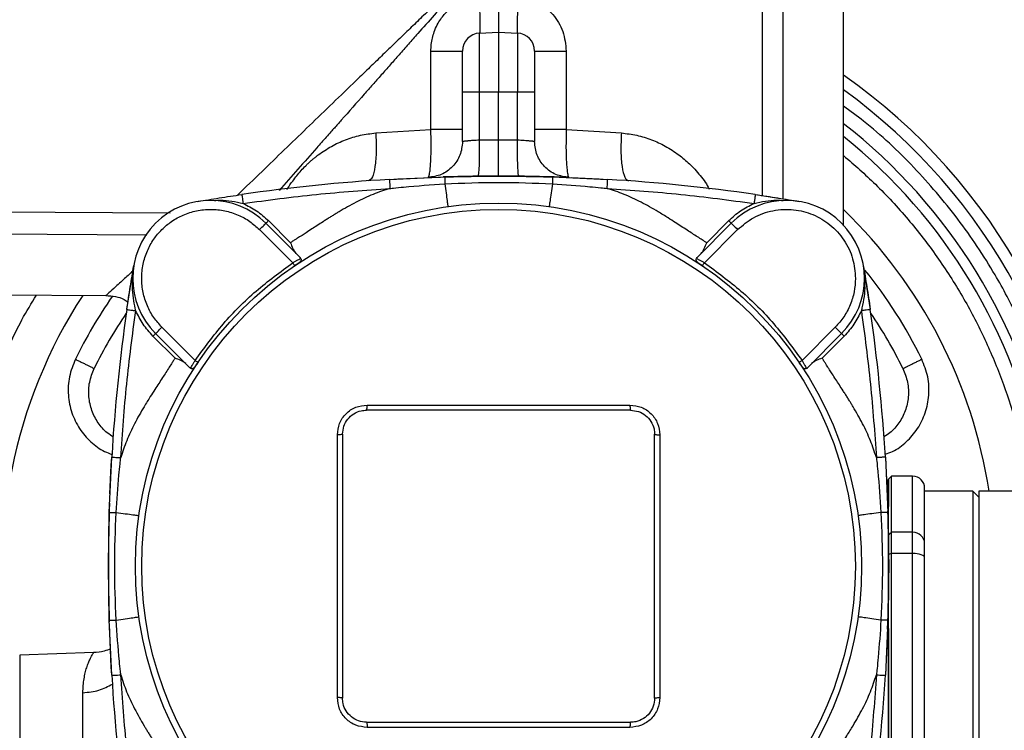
# Model space of a CAD drawing. Header units: millimetres. Extents: x 3 to 4919, y -224 to 3490.
# Tile 23 of 55: x 1547 to 1711, y 2091 to 2209. Entities that reach past the tile are written whole.
import ezdxf

# ---------------------------------------------------------------- set-up
doc = ezdxf.new("R2010")
doc.units = ezdxf.units.MM

msp = doc.modelspace()

# ---------------------------------------------------------------- linework, layer by layer
at = {"color": 8, "linetype": 'Continuous', "lineweight": 25}
for p, q in [((1674.06, 2286.99), (1674.06, 2179.48)), ((1670.66, 2221.24), (1670.66, 2180)), ((1518.91, 2177.47), (1572, 2177.11)), ((1518.91, 2173.77), (1568.11, 2173.46)), ((1695.71, 2123.89), (1695.71, 2133.24)), ((1546.92, 2103.42), (1546.92, 2033.05))]:
    msp.add_line(p, q, dxfattribs=at)
at = {"color": 7, "linetype": 'Continuous', "lineweight": 25}
for p, q in [((1684.21, 2175.04), (1684.21, 2287)), ((1623.56, 2207.07), (1626.71, 2207.24)), ((1623.56, 2197.24), (1623.56, 2207.07)), ((1626.71, 2207.24), (1626.71, 2197.24)), ((1626.71, 2207.24), (1629.87, 2207.07)), ((1629.87, 2207.07), (1629.87, 2197.24)), ((1615.44, 2190.99), (1615.44, 2204.08)), ((1637.99, 2204.08), (1637.99, 2190.99)), ((1620.71, 2189), (1620.71, 2197.24)), ((1623.56, 2197.24), (1620.71, 2197.24)), ((1623.56, 2189.22), (1623.56, 2197.24)), ((1626.71, 2197.24), (1623.56, 2197.24)), ((1626.71, 2189.24), (1626.71, 2197.24)), ((1629.87, 2197.24), (1626.71, 2197.24)), ((1629.87, 2189.22), (1629.87, 2197.24)), ((1632.71, 2197.24), (1629.87, 2197.24)), ((1632.71, 2197.24), (1632.71, 2189)), ((1606.25, 2190.43), (1615.44, 2190.99)), ((1637.99, 2190.99), (1647.18, 2190.43)), ((1626.71, 2189.24), (1623.56, 2189.22)), ((1629.87, 2189.22), (1626.71, 2189.24)), ((1608.53, 2182.69), (1617.75, 2183.1)), ((1635.67, 2183.1), (1644.89, 2182.69)), ((1669.5, 2180.17), (1676.85, 2179.02)), ((1592.04, 2172.15), (1588.37, 2175.82)), ((1665.06, 2175.82), (1661.39, 2172.15)), ((1586.88, 2174.33), (1592.41, 2168.8)), ((1593.64, 2169.7), (1587.94, 2175.39)), ((1665.48, 2175.39), (1659.79, 2169.7)), ((1666.55, 2174.33), (1661.01, 2168.8)), ((1593.75, 2169.53), (1593.64, 2169.7)), ((1659.67, 2169.53), (1659.79, 2169.7)), ((1564.78, 2161.02), (1565.93, 2168.37)), ((1687.49, 2168.37), (1688.65, 2161.02)), ((1518.91, 2163.69), (1561.28, 2163.32)), ((1570.62, 2158.07), (1576.15, 2152.54)), ((1682.81, 2158.07), (1677.28, 2152.54)), ((1569.13, 2156.58), (1572.8, 2152.91)), ((1569.56, 2157.01), (1575.25, 2151.31)), ((1678.18, 2151.31), (1683.87, 2157.01)), ((1680.62, 2152.91), (1684.29, 2156.58)), ((1575.42, 2151.2), (1575.25, 2151.31)), ((1678.01, 2151.2), (1678.18, 2151.31)), ((1604.82, 2145.1), (1648.6, 2145.1)), ((1599.85, 2096.35), (1599.85, 2140.13)), ((1653.58, 2140.13), (1653.58, 2096.35)), ((1561.85, 2127.2), (1562.27, 2136.42)), ((1691.16, 2136.42), (1691.58, 2127.2)), ((1692.21, 2133.24), (1691.71, 2132.74)), ((1695.71, 2133.24), (1692.21, 2133.24)), ((1692.21, 2123.89), (1692.21, 2133.24)), ((1691.71, 2132.36), (1691.64, 2132.43)), ((1691.64, 2124.71), (1691.64, 2132.43)), ((1691.71, 2132.74), (1691.71, 2128.19)), ((1705.71, 2130.74), (1697.71, 2130.74)), ((1706.71, 2129.74), (1705.71, 2130.74)), ((1705.71, 2130.74), (1705.71, 2068.24)), ((1718.71, 2130.74), (1706.71, 2130.74)), ((1706.71, 2130.74), (1706.71, 2005.74)), ((1561.71, 2118.24), (1561.85, 2127.2)), ((1692.21, 2123.89), (1691.71, 2123.42)), ((1692.21, 2120.35), (1692.21, 2123.89)), ((1695.71, 2123.89), (1692.21, 2123.89)), ((1695.71, 2120.35), (1695.71, 2123.89)), ((1692.21, 2120.35), (1691.71, 2120.18)), ((1692.21, 2016.12), (1692.21, 2120.35)), ((1695.71, 2120.35), (1692.21, 2120.35)), ((1695.71, 2016.12), (1695.71, 2120.35)), ((1561.85, 2109.28), (1561.71, 2118.24)), ((1562.27, 2100.06), (1561.85, 2109.28)), ((1691.58, 2109.28), (1691.16, 2100.06)), ((1691.71, 2107.85), (1691.71, 2016.3)), ((1559.25, 2103.85), (1546.92, 2103.42)), ((1557.46, 2088.91), (1557.46, 2097.16)), ((1648.6, 2091.37), (1604.82, 2091.37))]:
    msp.add_line(p, q, dxfattribs=at)
at = {"color": 7, "linetype": 'Continuous', "lineweight": 25, "flags": 128}
for points in [[(1608.53, 2182.69), (1609.93, 2182.77), (1617.02, 2183.08)], [(1638.8, 2182.99), (1643.5, 2182.77), (1644.89, 2182.69)], [(1587.94, 2175.39), (1587.95, 2175.4), (1587.97, 2175.42), (1588.01, 2175.46), (1588.07, 2175.52), (1588.13, 2175.58), (1588.2, 2175.65), (1588.28, 2175.73), (1588.37, 2175.82)], [(1665.06, 2175.82), (1665.14, 2175.73), (1665.22, 2175.65), (1665.3, 2175.58), (1665.36, 2175.52), (1665.41, 2175.46), (1665.45, 2175.42), (1665.48, 2175.4), (1665.48, 2175.39)], [(1586.88, 2174.33), (1587.09, 2174.54), (1587.29, 2174.74), (1587.47, 2174.92), (1587.63, 2175.08), (1587.76, 2175.21), (1587.86, 2175.31), (1587.92, 2175.37), (1587.94, 2175.39)], [(1665.48, 2175.39), (1665.51, 2175.37), (1665.57, 2175.31), (1665.66, 2175.21), (1665.8, 2175.08), (1665.96, 2174.92), (1666.14, 2174.74), (1666.34, 2174.54), (1666.55, 2174.33)], [(1569.56, 2157.01), (1569.58, 2157.03), (1569.64, 2157.09), (1569.74, 2157.19), (1569.87, 2157.32), (1570.03, 2157.48), (1570.21, 2157.66), (1570.41, 2157.86), (1570.62, 2158.07)], [(1682.81, 2158.07), (1683.02, 2157.86), (1683.21, 2157.66), (1683.4, 2157.48), (1683.56, 2157.32), (1683.69, 2157.19), (1683.79, 2157.09), (1683.85, 2157.03), (1683.87, 2157.01)], [(1569.13, 2156.58), (1569.22, 2156.67), (1569.3, 2156.75), (1569.37, 2156.82), (1569.43, 2156.88), (1569.49, 2156.94), (1569.53, 2156.98), (1569.55, 2157), (1569.56, 2157.01)], [(1683.87, 2157.01), (1683.88, 2157), (1683.9, 2156.98), (1683.94, 2156.94), (1683.99, 2156.88), (1684.06, 2156.82), (1684.13, 2156.75), (1684.21, 2156.67), (1684.29, 2156.58)], [(1561.96, 2130.32), (1562.18, 2135.02), (1562.27, 2136.42)], [(1691.16, 2136.42), (1691.24, 2135.02), (1691.56, 2127.93)], [(1691.64, 2132.43), (1691.5, 2132.57), (1691.36, 2132.68)], [(1697.71, 2119.66), (1697.68, 2119.79), (1697.56, 2119.92), (1697.38, 2120.04), (1697.13, 2120.15), (1696.82, 2120.23), (1696.48, 2120.3), (1696.1, 2120.34), (1695.71, 2120.35)], [(1562.27, 2100.06), (1562.18, 2101.45), (1561.87, 2108.55)], [(1691.47, 2106.15), (1691.24, 2101.45), (1691.16, 2100.06)]]:
    msp.add_lwpolyline(points, dxfattribs=at)
at = {"color": 7, "linetype": 'Continuous', "lineweight": 25}
for radius in [60.5, 59.45]:
    msp.add_circle((1626.71, 2118.24), radius, dxfattribs=at)
for centre, radius, start, end in [((1623.71, 2204.08), 3, 93, 180), ((1629.71, 2204.08), 3, 0, 87), ((1626.71, 2118.24), 100, 2.4912, 54.9004), ((1626.71, 2118.24), 98, 2.6393, 54.0744), ((1626.71, 1883.24), 300, 93.4744, 98.1992), ((1626.71, 1883.24), 300, 87.9923, 91.7674), ((1626.71, 1883.24), 300, 81.8008, 86.5256), ((1578.75, 2166.2), 13, 45, 225), ((1674.68, 2166.2), 13, 315, 135), ((1626.71, 2118.24), 82.68, 8.6952, 45.9392), ((1626.71, 2118.24), 82.68, 146.9291, 190.638), ((1861.71, 2118.24), 300, 171.8008, 176.5256), ((1391.71, 2118.24), 300, 3.4744, 8.1992), ((1626.71, 2118.24), 75, 145.7867, 153.9348), ((1626.71, 2118.24), 75, 26.0652, 34.2133), ((1695.71, 2131.24), 2, 0, 90), ((1861.71, 2118.24), 300, 177.9923, 181.7674), ((1391.71, 2118.24), 300, 357.9923, 1.7674), ((1695.77, 2121.95), 1.94, 1.899, 91.7833), ((1861.71, 2118.24), 300, 183.4744, 188.1992), ((1391.71, 2118.24), 300, 351.8008, 356.5256)]:
    msp.add_arc(centre, radius, start, end, dxfattribs=at)
at = {"color": 8, "linetype": 'Continuous', "lineweight": 25}
for radius, start, end in [(93.5, 11.3217, 52.0517), (91.82, 11.0364, 51.2263), (78.5, 26.0652, 38.948), (78.5, 145.0792, 153.9348)]:
    msp.add_arc((1626.71, 2118.24), radius, start, end, dxfattribs=at)
for points, knots in [([(1625.06, 2221.22), (1625.05, 2221.15), (1625.03, 2220.98), (1624.89, 2220.67), (1624.54, 2220.19), (1623.98, 2219.57), (1623.28, 2218.84), (1622.34, 2217.9), (1621.14, 2216.72), (1619.77, 2215.39), (1618.33, 2213.99), (1616.79, 2212.5), (1615.29, 2211.05), (1613.65, 2209.47), (1611.96, 2207.83), (1610.04, 2205.98), (1608.14, 2204.15), (1606.24, 2202.31), (1604.33, 2200.47), (1600.49, 2196.77), (1594.79, 2191.27), (1588.36, 2185.05), (1584.57, 2181.38), (1583.21, 2180.06)], [0, 0, 0, 0, 0.003896, 0.008464, 0.016864, 0.033674, 0.050489, 0.067292, 0.100906, 0.134527, 0.163491, 0.201765, 0.242411, 0.269001, 0.316287, 0.361119, 0.403496, 0.450012, 0.494848, 0.538002, 0.721633, 0.900063, 1, 1, 1, 1]), ([(1625.12, 2221.24), (1625.12, 2221.15), (1625.1, 2220.94), (1624.96, 2220.61), (1624.26, 2219.47), (1622.72, 2217.78), (1620.65, 2215.36), (1618.39, 2212.8), (1615.93, 2210.01), (1613.64, 2207.42), (1611.7, 2205.22), (1610.16, 2203.48), (1608.65, 2201.78), (1607.18, 2200.11), (1605.74, 2198.49), (1603.52, 2195.97), (1601.58, 2193.78), (1599.93, 2191.91), (1599.35, 2191.26), (1598.71, 2190.53), (1597.73, 2189.42), (1594.84, 2186.15), (1592.25, 2183.21), (1590.17, 2180.85)], [0, 0, 0, 0, 0.004592, 0.011921, 0.019398, 0.078736, 0.137845, 0.195909, 0.26798, 0.344165, 0.388209, 0.431377, 0.473671, 0.515089, 0.555634, 0.595303, 0.703515, 0.720013, 0.736373, 0.752595, 0.775016, 0.819749, 1, 1, 1, 1]), ([(1720.77, 2137.07), (1720.19, 2139.61), (1719.05, 2144.68), (1716.53, 2152.2), (1713.38, 2159.61), (1709.07, 2167.72), (1703.38, 2176.26), (1696, 2184.84), (1689.5, 2191.03), (1685.32, 2194.08), (1684.21, 2194.89)], [0, 0, 0, 0, 0.111541, 0.223078, 0.339687, 0.456303, 0.616558, 0.778228, 0.94103, 1, 1, 1, 1]), ([(1591.47, 2181), (1591.5, 2181.03), (1591.77, 2181.53), (1592.32, 2182.31), (1593.08, 2183.32), (1593.81, 2184.17), (1594.45, 2184.85), (1594.98, 2185.36), (1595.39, 2185.74), (1595.81, 2186.1), (1596.24, 2186.45), (1597.22, 2187.2), (1598.83, 2188.25), (1601.19, 2189.35), (1603.67, 2190.12), (1605.39, 2190.33), (1606.25, 2190.43)], [0, 0, 0, 0, 0.00714, 0.092929, 0.154406, 0.215777, 0.277221, 0.307797, 0.338286, 0.368707, 0.399083, 0.429437, 0.573633, 0.716509, 0.858783, 1, 1, 1, 1]), ([(1615.08, 2183.17), (1615.1, 2183.21), (1615.14, 2183.3), (1615.22, 2183.65), (1615.32, 2184.29), (1615.42, 2185.65), (1615.5, 2187.86), (1615.46, 2189.95), (1615.44, 2190.99)], [0, 0, 0, 0, 0.058202, 0.135437, 0.289341, 0.432075, 0.716077, 1, 1, 1, 1]), ([(1637.99, 2190.99), (1637.97, 2189.95), (1637.93, 2188.38), (1637.97, 2186.54), (1638.03, 2185.32), (1638.1, 2184.48), (1638.17, 2183.91), (1638.24, 2183.51), (1638.3, 2183.23), (1638.34, 2183.18), (1638.35, 2183.17)], [0, 0, 0, 0, 0.2834849, 0.4260135, 0.5684271, 0.7109473, 0.7864785, 0.8648387, 0.985842, 1, 1, 1, 1]), ([(1647.18, 2190.43), (1648.04, 2190.33), (1649.76, 2190.12), (1652.2, 2189.35), (1654.57, 2188.27), (1656.35, 2187.11), (1657.67, 2186.07), (1658.56, 2185.26), (1659.46, 2184.36), (1660.33, 2183.33), (1661.18, 2182.27), (1661.6, 2181.47), (1661.79, 2181.08)], [0, 0, 0, 0, 0.142406, 0.286496, 0.424166, 0.575835, 0.640364, 0.704961, 0.775635, 0.852099, 0.928705, 1, 1, 1, 1]), ([(1684.21, 2186.65), (1686, 2185.09), (1689.81, 2181.78), (1694.99, 2176.12), (1699.85, 2169.87), (1704.06, 2163.3), (1707.65, 2156.47), (1710.56, 2149.53), (1712.9, 2142.48), (1713.94, 2137.73), (1714.46, 2135.35)], [0, 0, 0, 0, 0.117193, 0.248926, 0.378577, 0.508236, 0.633926, 0.759625, 0.879806, 1, 1, 1, 1]), ([(1579.38, 2179.18), (1579.71, 2179.21), (1581.31, 2179.33), (1582.89, 2178.97), (1584.14, 2178.69)], [0, 0, 0, 0, 0.207198, 1, 1, 1, 1]), ([(1669.28, 2178.69), (1670.54, 2178.97), (1672.15, 2179.34), (1673.77, 2179.21), (1674.13, 2179.18)], [0, 0, 0, 0, 0.779409, 1, 1, 1, 1]), ([(1565.77, 2167.42), (1565.24, 2166.93), (1563.93, 2165.74), (1562.52, 2164.46), (1561.48, 2163.5), (1561.35, 2163.38), (1561.28, 2163.32)], [0, 0, 0, 0, 0.190431, 0.461256, 0.729887, 1, 1, 1, 1]), ([(1687.61, 2166.46), (1687.66, 2165.83), (1687.84, 2163.94), (1687.43, 2162.06), (1687.16, 2160.81)], [0, 0, 0, 0, 0.3322519, 1, 1, 1, 1]), ([(1539.37, 2099.54), (1539.18, 2100.35), (1538.33, 2103.81), (1537.59, 2110.06), (1537.18, 2118.23), (1537.56, 2126.42), (1538.7, 2134.65), (1540.64, 2142.95), (1543.5, 2151.24), (1546.51, 2158.14), (1548.88, 2162.06), (1549.7, 2163.42)], [0, 0, 0, 0, 0.037576, 0.160967, 0.284366, 0.407757, 0.531156, 0.660319, 0.792761, 0.927948, 1, 1, 1, 1]), ([(1556.2, 2152.73), (1555.82, 2151.77), (1555.05, 2149.84), (1554.91, 2146.73), (1555.5, 2143.76), (1556.81, 2141.09), (1558.71, 2138.92), (1560.59, 2137.48), (1561.89, 2137.03), (1562.31, 2136.88)], [0, 0, 0, 0, 0.155229, 0.310534, 0.465626, 0.620305, 0.774322, 0.927828, 1, 1, 1, 1]), ([(1691.13, 2136.89), (1691.54, 2137.03), (1692.84, 2137.48), (1694.72, 2138.92), (1696.62, 2141.09), (1697.92, 2143.76), (1698.52, 2146.72), (1698.38, 2149.83), (1697.61, 2151.76), (1697.23, 2152.73)], [0, 0, 0, 0, 0.071958, 0.225471, 0.379211, 0.533883, 0.688647, 0.84355, 1, 1, 1, 1]), ([(1691.64, 2132.43), (1691.64, 2132.32), (1691.64, 2132.09), (1691.64, 2130.24), (1691.64, 2127.65), (1691.64, 2125.13), (1691.64, 2124.02)], [0, 0, 0, 0, 0.264676, 0.529353, 0.79403, 1, 1, 1, 1]), ([(1691.64, 2112.45), (1691.64, 2110.8), (1691.64, 2104.97), (1691.64, 2094.6), (1691.64, 2081.48), (1691.64, 2068.24), (1691.64, 2054.99), (1691.64, 2041.86), (1691.64, 2028.91), (1691.64, 2020.55), (1691.64, 2016.37)], [0, 0, 0, 0, 0.0531777, 0.188438, 0.3236986, 0.4589586, 0.5942193, 0.7294793, 0.8647401, 1, 1, 1, 1]), ([(1557.46, 2097.16), (1558.37, 2097.24), (1560.15, 2097.41), (1561.63, 2098.22), (1562.36, 2098.61)], [0, 0, 0, 0, 0.510433, 1, 1, 1, 1])]:
    msp.add_open_spline(points, degree=3, knots=knots, dxfattribs=at)
at = {"color": 7, "linetype": 'Continuous', "lineweight": 25}
for points, knots in [([(1626.71, 2213.24), (1626.71, 2212.49), (1626.71, 2211.31), (1626.71, 2209.91), (1626.71, 2208.66), (1626.71, 2207.5), (1626.71, 2207.32), (1626.71, 2207.24)], [0, 0, 0, 0, 0.2397652, 0.375906, 0.5006369, 0.753478, 1, 1, 1, 1]), ([(1615.44, 2204.08), (1615.45, 2204.44), (1615.48, 2205.17), (1615.67, 2206.25), (1615.99, 2207.35), (1616.46, 2208.42), (1617.04, 2209.38), (1618.14, 2210.8), (1619.73, 2212.05), (1621.8, 2212.87), (1622.9, 2213), (1623.45, 2213.06)], [0, 0, 0, 0, 0.083197, 0.1653, 0.24571, 0.343725, 0.428762, 0.50005, 0.749284, 0.874819, 1, 1, 1, 1]), ([(1623.45, 2213.06), (1623.49, 2212.28), (1623.57, 2210.71), (1623.62, 2208.73), (1623.62, 2207.35), (1623.58, 2207.16), (1623.56, 2207.07)], [0, 0, 0, 0, 0.250002, 0.500002, 0.75, 1, 1, 1, 1]), ([(1629.97, 2213.06), (1629.94, 2212.28), (1629.86, 2210.71), (1629.81, 2208.73), (1629.8, 2207.35), (1629.85, 2207.16), (1629.87, 2207.07)], [0, 0, 0, 0, 0.250002, 0.500002, 0.75, 1, 1, 1, 1]), ([(1629.97, 2213.06), (1630.52, 2213), (1631.67, 2212.86), (1633.74, 2212.03), (1635.92, 2210.27), (1637.65, 2207.39), (1637.87, 2205.18), (1637.99, 2204.08)], [0, 0, 0, 0, 0.125256, 0.261732, 0.500557, 0.750546, 1, 1, 1, 1]), ([(1615.44, 2204.08), (1616.15, 2204.08), (1617.57, 2204.08), (1619.29, 2204.08), (1620.48, 2204.08), (1620.64, 2204.08), (1620.71, 2204.08)], [0, 0, 0, 0, 0.250002, 0.5, 0.75, 1, 1, 1, 1]), ([(1620.71, 2197.24), (1620.71, 2198.13), (1620.71, 2199.92), (1620.71, 2202.19), (1620.71, 2203.77), (1620.71, 2203.97), (1620.71, 2204.08)], [0, 0, 0, 0, 0.250002, 0.5, 0.749998, 1, 1, 1, 1]), ([(1632.71, 2204.08), (1632.71, 2203.97), (1632.71, 2203.77), (1632.71, 2202.19), (1632.71, 2199.92), (1632.71, 2198.13), (1632.71, 2197.24)], [0, 0, 0, 0, 0.250002, 0.5, 0.749998, 1, 1, 1, 1]), ([(1632.71, 2204.08), (1632.79, 2204.08), (1632.94, 2204.08), (1634.13, 2204.08), (1635.85, 2204.08), (1637.28, 2204.08), (1637.99, 2204.08)], [0, 0, 0, 0, 0.250001, 0.5, 0.750001, 1, 1, 1, 1]), ([(1606.25, 2190.43), (1606.29, 2189.4), (1606.38, 2187.33), (1606.16, 2184.71), (1605.72, 2182.86), (1605.28, 2182.59), (1605.06, 2182.45)], [0, 0, 0, 0, 0.2499976, 0.4999974, 0.7499997, 1, 1, 1, 1]), ([(1620.71, 2190.99), (1620.64, 2190.99), (1620.48, 2190.99), (1619.29, 2190.99), (1617.57, 2190.99), (1616.15, 2190.99), (1615.44, 2190.99)], [0, 0, 0, 0, 0.25, 0.5, 0.749998, 1, 1, 1, 1]), ([(1637.99, 2190.99), (1637.28, 2190.99), (1635.85, 2190.99), (1634.13, 2190.99), (1632.94, 2190.99), (1632.79, 2190.99), (1632.71, 2190.99)], [0, 0, 0, 0, 0.249999, 0.5, 0.749999, 1, 1, 1, 1]), ([(1647.18, 2190.43), (1647.13, 2189.4), (1647.04, 2187.32), (1647.26, 2184.7), (1647.71, 2182.85), (1648.15, 2182.59), (1648.36, 2182.45)], [0, 0, 0, 0, 0.2502897, 0.500585, 0.7508735, 1, 1, 1, 1]), ([(1620.71, 2189), (1620.63, 2188.23), (1620.46, 2186.7), (1619.13, 2184.75), (1617.24, 2183.35), (1615.71, 2183.12), (1614.95, 2183.01)], [0, 0, 0, 0, 0.249998, 0.499999, 0.749999, 1, 1, 1, 1]), ([(1623.56, 2189.22), (1623.17, 2189.2), (1622.47, 2189.17), (1621.83, 2189.12), (1621.3, 2189.07), (1620.83, 2189.02), (1620.75, 2189.01), (1620.71, 2189)], [0, 0, 0, 0, 0.254733, 0.464841, 0.507044, 0.75484, 1, 1, 1, 1]), ([(1623.31, 2183.22), (1623.35, 2183.31), (1623.43, 2183.49), (1623.52, 2184.88), (1623.57, 2186.86), (1623.56, 2188.43), (1623.56, 2189.22)], [0, 0, 0, 0, 0.250301, 0.500596, 0.750891, 1, 1, 1, 1]), ([(1626.71, 2183.24), (1626.71, 2183.33), (1626.71, 2183.51), (1626.71, 2184.68), (1626.71, 2185.9), (1626.71, 2187.3), (1626.71, 2188.47), (1626.71, 2189.24)], [0, 0, 0, 0, 0.24968, 0.499357, 0.629087, 0.756044, 1, 1, 1, 1]), ([(1630.12, 2183.22), (1630.08, 2183.31), (1630, 2183.49), (1629.91, 2184.88), (1629.86, 2186.86), (1629.87, 2188.43), (1629.87, 2189.22)], [0, 0, 0, 0, 0.250001, 0.499999, 0.749999, 1, 1, 1, 1]), ([(1632.71, 2189), (1632.67, 2189.01), (1632.59, 2189.02), (1632.13, 2189.07), (1631.73, 2189.1), (1631.44, 2189.13), (1630.83, 2189.17), (1630.26, 2189.2), (1629.87, 2189.22)], [0, 0, 0, 0, 0.245002, 0.492638, 0.534815, 0.618542, 0.745424, 1, 1, 1, 1]), ([(1638.48, 2183.01), (1637.72, 2183.12), (1636.19, 2183.35), (1634.29, 2184.75), (1632.97, 2186.7), (1632.8, 2188.23), (1632.71, 2189)], [0, 0, 0, 0, 0.2500006, 0.5000004, 0.7500017, 1, 1, 1, 1]), ([(1608.53, 2182.69), (1608.53, 2182.67), (1608.53, 2182.64), (1608.54, 2182.45), (1608.55, 2182.25), (1608.57, 2182.02), (1608.59, 2181.67), (1608.61, 2181.37), (1608.62, 2181.19)], [0, 0, 0, 0, 0.231034, 0.378245, 0.499982, 0.627262, 0.763471, 1, 1, 1, 1]), ([(1617.75, 2183.1), (1617.75, 2183.09), (1617.74, 2183.05), (1617.74, 2182.8), (1617.74, 2182.43), (1617.75, 2182.11), (1617.75, 2181.95)], [0, 0, 0, 0, 0.250005, 0.50001, 0.750005, 1, 1, 1, 1]), ([(1617.75, 2183.1), (1619.7, 2183.15), (1623.73, 2183.25), (1629.7, 2183.25), (1633.72, 2183.15), (1635.67, 2183.1)], [0, 0, 0, 0, 0.32645, 0.673557, 1, 1, 1, 1]), ([(1617.75, 2181.95), (1620.74, 2182.07), (1626.71, 2182.32), (1632.69, 2182.07), (1635.68, 2181.95)], [0, 0, 0, 0, 0.500007, 1, 1, 1, 1]), ([(1635.67, 2183.1), (1635.68, 2183.09), (1635.68, 2183.05), (1635.69, 2182.8), (1635.69, 2182.43), (1635.68, 2182.11), (1635.68, 2181.95)], [0, 0, 0, 0, 0.249996, 0.499999, 0.749994, 1, 1, 1, 1]), ([(1644.8, 2181.19), (1644.82, 2181.38), (1644.84, 2181.78), (1644.87, 2182.27), (1644.89, 2182.62), (1644.89, 2182.66), (1644.89, 2182.69)], [0, 0, 0, 0, 0.25, 0.500004, 0.749999, 1, 1, 1, 1]), ([(1584.14, 2178.69), (1588.21, 2179.23), (1596.34, 2180.31), (1604.52, 2180.9), (1608.62, 2181.19)], [0, 0, 0, 0, 0.500001, 1, 1, 1, 1]), ([(1608.62, 2181.19), (1607.67, 2180.88), (1605.74, 2180.25), (1602.92, 2178.9), (1600.9, 2177.76), (1599.63, 2177), (1599.12, 2176.68), (1598.58, 2176.35), (1598.03, 2176), (1597.33, 2175.55), (1596.52, 2175.03), (1595.58, 2174.42), (1594.74, 2173.87), (1594.06, 2173.43), (1593.58, 2173.13), (1593.19, 2172.88), (1592.76, 2172.61), (1592.39, 2172.37), (1592.14, 2172.22), (1592.07, 2172.16), (1592.04, 2172.15)], [0, 0, 0, 0, 0.15731, 0.321575, 0.493595, 0.523996, 0.555824, 0.589081, 0.623766, 0.659287, 0.720096, 0.776702, 0.836625, 0.879693, 0.904601, 0.92605, 0.953495, 0.985117, 0.99465, 1, 1, 1, 1]), ([(1608.62, 2181.19), (1608.62, 2181.19), (1608.62, 2181.19), (1608.62, 2181.19), (1608.63, 2181.19), (1608.68, 2181.19), (1608.87, 2181.22), (1609.62, 2181.3), (1612.61, 2181.6), (1615.46, 2181.79), (1617.75, 2181.95)], [0, 0, 0, 0, 0.000036, 0.00032, 0.001126, 0.004178, 0.016077, 0.06307, 0.250085, 1, 1, 1, 1]), ([(1617.75, 2181.95), (1617.82, 2181.42), (1617.97, 2180.35), (1618.15, 2179.11), (1618.26, 2178.29), (1618.28, 2178.19), (1618.28, 2178.15)], [0, 0, 0, 0, 0.250608, 0.510479, 0.76466, 1, 1, 1, 1]), ([(1635.68, 2181.95), (1635.6, 2181.42), (1635.45, 2180.35), (1635.28, 2179.11), (1635.16, 2178.29), (1635.15, 2178.19), (1635.14, 2178.15)], [0, 0, 0, 0, 0.2506095, 0.5104843, 0.7646602, 1, 1, 1, 1]), ([(1635.68, 2181.95), (1637.76, 2181.81), (1640.46, 2181.63), (1643.5, 2181.33), (1644.46, 2181.23), (1644.8, 2181.19)], [0, 0, 0, 0, 0.682705, 0.886651, 1, 1, 1, 1]), ([(1661.39, 2172.15), (1661.36, 2172.16), (1661.28, 2172.22), (1661.13, 2172.31), (1660.91, 2172.45), (1660.48, 2172.72), (1659.55, 2173.31), (1658.06, 2174.28), (1656.43, 2175.34), (1654.82, 2176.37), (1652.94, 2177.54), (1650.51, 2178.9), (1647.69, 2180.25), (1645.75, 2180.88), (1644.8, 2181.19)], [0, 0, 0, 0, 0.005328, 0.014846, 0.028553, 0.046449, 0.095342, 0.202728, 0.327716, 0.402212, 0.506218, 0.678133, 0.842341, 1, 1, 1, 1]), ([(1644.8, 2181.19), (1648.9, 2180.9), (1657.08, 2180.32), (1665.22, 2179.23), (1669.28, 2178.69)], [0, 0, 0, 0, 0.5, 1, 1, 1, 1]), ([(1576.58, 2179.02), (1577.17, 2179.12), (1578.35, 2179.31), (1580.15, 2179.6), (1582.01, 2179.89), (1583.29, 2180.08), (1583.93, 2180.17)], [0, 0, 0, 0, 0.250309, 0.500614, 0.75055, 1, 1, 1, 1]), ([(1583.93, 2180.17), (1583.93, 2180.15), (1583.94, 2180.1), (1583.99, 2179.76), (1584.06, 2179.27), (1584.11, 2178.88), (1584.14, 2178.69)], [0, 0, 0, 0, 0.249998, 0.500006, 0.750002, 1, 1, 1, 1]), ([(1584.14, 2178.69), (1584.91, 2178.31), (1586.46, 2177.55), (1587.73, 2176.4), (1588.37, 2175.82)], [0, 0, 0, 0, 0.5000041, 1, 1, 1, 1]), ([(1665.06, 2175.82), (1665.7, 2176.4), (1666.97, 2177.55), (1668.51, 2178.31), (1669.28, 2178.69)], [0, 0, 0, 0, 0.499994, 1, 1, 1, 1]), ([(1669.5, 2180.17), (1669.5, 2180.15), (1669.49, 2180.1), (1669.44, 2179.76), (1669.37, 2179.27), (1669.31, 2178.88), (1669.28, 2178.69)], [0, 0, 0, 0, 0.249997, 0.500005, 0.750002, 1, 1, 1, 1]), ([(1669.5, 2180.17), (1670.14, 2180.08), (1671.42, 2179.89), (1673.27, 2179.6), (1675.08, 2179.31), (1676.26, 2179.12), (1676.85, 2179.02)], [0, 0, 0, 0, 0.249458, 0.499399, 0.749669, 1, 1, 1, 1]), ([(1570.62, 2158.07), (1570.15, 2158.59), (1569.18, 2159.67), (1568.12, 2161.63), (1567.41, 2163.84), (1567.17, 2166.2), (1567.41, 2168.56), (1568.11, 2170.77), (1569.19, 2172.72), (1570.57, 2174.38), (1572.23, 2175.76), (1574.18, 2176.84), (1576.39, 2177.54), (1578.75, 2177.78), (1581.11, 2177.54), (1583.32, 2176.83), (1585.28, 2175.77), (1586.36, 2174.8), (1586.88, 2174.33)], [0, 0, 0, 0, 0.058259, 0.120005, 0.18432, 0.25, 0.31568, 0.379995, 0.441742, 0.5, 0.558258, 0.620005, 0.684321, 0.750001, 0.81568, 0.879995, 0.941742, 1, 1, 1, 1]), ([(1666.55, 2174.33), (1667.39, 2175.05), (1669.12, 2176.51), (1672.41, 2177.64), (1675.85, 2177.81), (1679.14, 2176.97), (1682.06, 2175.24), (1684.37, 2172.69), (1685.9, 2169.56), (1686.08, 2167.3), (1686.18, 2166.2)], [0, 0, 0, 0, 0.12225, 0.25, 0.37775, 0.5, 0.622249, 0.749999, 0.877752, 1, 1, 1, 1]), ([(1592.04, 2172.15), (1592.17, 2171.82), (1592.37, 2171.31), (1592.67, 2170.71), (1592.87, 2170.48), (1592.96, 2170.37)], [0, 0, 0, 0, 0.498985, 0.773865, 1, 1, 1, 1]), ([(1660.47, 2170.37), (1660.56, 2170.48), (1660.75, 2170.71), (1661.06, 2171.31), (1661.26, 2171.82), (1661.39, 2172.15)], [0, 0, 0, 0, 0.226155, 0.501013, 1, 1, 1, 1]), ([(1592.41, 2168.8), (1592.56, 2168.89), (1592.87, 2169.06), (1593.28, 2169.29), (1593.61, 2169.46), (1593.71, 2169.51), (1593.75, 2169.53)], [0, 0, 0, 0, 0.250819, 0.500649, 0.765073, 1, 1, 1, 1]), ([(1593.75, 2169.53), (1593.79, 2169.44), (1593.85, 2169.25), (1593.72, 2169.02), (1593.51, 2168.83), (1593.29, 2168.67), (1593.03, 2168.49), (1592.84, 2168.37), (1592.75, 2168.3)], [0, 0, 0, 0, 0.246489, 0.486368, 0.617437, 0.744727, 0.872237, 1, 1, 1, 1]), ([(1660.68, 2168.3), (1660.49, 2168.43), (1660.21, 2168.61), (1659.92, 2168.83), (1659.71, 2169.02), (1659.58, 2169.25), (1659.64, 2169.44), (1659.67, 2169.53)], [0, 0, 0, 0, 0.253682, 0.381695, 0.512512, 0.753035, 1, 1, 1, 1]), ([(1659.67, 2169.53), (1659.72, 2169.51), (1659.82, 2169.46), (1660.14, 2169.29), (1660.56, 2169.06), (1660.86, 2168.89), (1661.01, 2168.8)], [0, 0, 0, 0, 0.235126, 0.499835, 0.749889, 1, 1, 1, 1]), ([(1564.78, 2161.02), (1564.87, 2161.66), (1565.06, 2162.94), (1565.35, 2164.8), (1565.64, 2166.6), (1565.83, 2167.78), (1565.93, 2168.37)], [0, 0, 0, 0, 0.249453, 0.499393, 0.749666, 1, 1, 1, 1]), ([(1576.15, 2152.54), (1577.67, 2154.61), (1580.72, 2158.75), (1586.2, 2164.23), (1590.34, 2167.28), (1592.41, 2168.8)], [0, 0, 0, 0, 0.333227, 0.666762, 1, 1, 1, 1]), ([(1592.75, 2168.3), (1592.75, 2168.31), (1592.73, 2168.33), (1592.66, 2168.44), (1592.55, 2168.61), (1592.46, 2168.74), (1592.41, 2168.8)], [0, 0, 0, 0, 0.249983, 0.499971, 0.749989, 1, 1, 1, 1]), ([(1661.01, 2168.8), (1660.97, 2168.74), (1660.88, 2168.61), (1660.77, 2168.44), (1660.69, 2168.33), (1660.68, 2168.31), (1660.68, 2168.3)], [0, 0, 0, 0, 0.249995, 0.500029, 0.750019, 1, 1, 1, 1]), ([(1661.01, 2168.8), (1663.09, 2167.28), (1667.23, 2164.23), (1672.71, 2158.75), (1675.76, 2154.61), (1677.28, 2152.54)], [0, 0, 0, 0, 0.333227, 0.666764, 1, 1, 1, 1]), ([(1687.49, 2168.37), (1687.59, 2167.78), (1687.79, 2166.6), (1688.08, 2164.8), (1688.37, 2162.94), (1688.55, 2161.66), (1688.65, 2161.02)], [0, 0, 0, 0, 0.250307, 0.500615, 0.750548, 1, 1, 1, 1]), ([(1566.26, 2160.81), (1566.14, 2161.36), (1565.9, 2162.51), (1565.69, 2164.32), (1565.7, 2165.56), (1565.7, 2166.2)], [0, 0, 0, 0, 0.312719, 0.647444, 1, 1, 1, 1]), ([(1686.18, 2166.2), (1686.14, 2165.45), (1686.05, 2163.95), (1685.36, 2161.77), (1684.31, 2159.75), (1683.31, 2158.63), (1682.81, 2158.07)], [0, 0, 0, 0, 0.247576, 0.499998, 0.752424, 1, 1, 1, 1]), ([(1561.28, 2163.32), (1562.36, 2163.26), (1563.7, 2163.18), (1564.75, 2162.41), (1564.96, 2162.26)], [0, 0, 0, 0, 0.8008797, 1, 1, 1, 1]), ([(1563.76, 2136.33), (1564.05, 2140.42), (1564.63, 2148.61), (1565.72, 2156.74), (1566.26, 2160.81)], [0, 0, 0, 0, 0.5, 1, 1, 1, 1]), ([(1564.78, 2161.02), (1564.8, 2161.02), (1564.85, 2161.01), (1565.19, 2160.96), (1565.68, 2160.89), (1566.07, 2160.84), (1566.26, 2160.81)], [0, 0, 0, 0, 0.249999, 0.500002, 0.749999, 1, 1, 1, 1]), ([(1569.13, 2156.58), (1568.56, 2157.22), (1567.4, 2158.49), (1566.64, 2160.04), (1566.26, 2160.81)], [0, 0, 0, 0, 0.5000025, 1, 1, 1, 1]), ([(1687.16, 2160.81), (1686.78, 2160.04), (1686.03, 2158.49), (1684.87, 2157.22), (1684.29, 2156.58)], [0, 0, 0, 0, 0.499994, 1, 1, 1, 1]), ([(1688.65, 2161.02), (1688.62, 2161.02), (1688.58, 2161.01), (1688.24, 2160.96), (1687.75, 2160.89), (1687.36, 2160.84), (1687.16, 2160.81)], [0, 0, 0, 0, 0.249999, 0.500002, 0.749999, 1, 1, 1, 1]), ([(1687.16, 2160.81), (1687.71, 2156.74), (1688.79, 2148.61), (1689.37, 2140.43), (1689.66, 2136.33)], [0, 0, 0, 0, 0.500001, 1, 1, 1, 1]), ([(1556.2, 2152.73), (1556.38, 2152.64), (1556.73, 2152.47), (1557.29, 2152.19), (1557.84, 2151.93), (1558.34, 2151.68), (1558.77, 2151.47), (1559.09, 2151.31), (1559.3, 2151.21), (1559.33, 2151.2), (1559.34, 2151.19)], [0, 0, 0, 0, 0.124998, 0.250005, 0.374998, 0.500002, 0.624999, 0.75, 0.875, 1, 1, 1, 1]), ([(1572.8, 2152.91), (1572.79, 2152.89), (1572.73, 2152.81), (1572.64, 2152.65), (1572.5, 2152.43), (1572.23, 2152), (1571.64, 2151.07), (1570.67, 2149.58), (1569.61, 2147.96), (1568.58, 2146.34), (1567.41, 2144.46), (1566.05, 2142.03), (1564.7, 2139.21), (1564.07, 2137.28), (1563.76, 2136.33)], [0, 0, 0, 0, 0.005327, 0.014844, 0.028551, 0.046449, 0.095341, 0.202727, 0.327715, 0.402213, 0.506218, 0.678134, 0.842343, 1, 1, 1, 1]), ([(1574.58, 2151.99), (1574.47, 2152.08), (1574.24, 2152.28), (1573.64, 2152.58), (1573.13, 2152.78), (1572.8, 2152.91)], [0, 0, 0, 0, 0.226158, 0.50101, 1, 1, 1, 1]), ([(1575.42, 2151.2), (1575.44, 2151.24), (1575.49, 2151.34), (1575.66, 2151.67), (1575.89, 2152.08), (1576.06, 2152.39), (1576.15, 2152.54)], [0, 0, 0, 0, 0.235124, 0.499824, 0.749889, 1, 1, 1, 1]), ([(1576.15, 2152.54), (1576.21, 2152.49), (1576.34, 2152.4), (1576.51, 2152.29), (1576.62, 2152.22), (1576.64, 2152.21), (1576.65, 2152.2)], [0, 0, 0, 0, 0.250016, 0.500038, 0.750016, 1, 1, 1, 1]), ([(1676.78, 2152.2), (1676.79, 2152.21), (1676.8, 2152.22), (1676.92, 2152.29), (1677.08, 2152.4), (1677.21, 2152.49), (1677.28, 2152.54)], [0, 0, 0, 0, 0.2499861, 0.4999803, 0.7499822, 1, 1, 1, 1]), ([(1677.28, 2152.54), (1677.36, 2152.39), (1677.54, 2152.08), (1677.76, 2151.67), (1677.94, 2151.34), (1677.99, 2151.24), (1678.01, 2151.2)], [0, 0, 0, 0, 0.250832, 0.50066, 0.765074, 1, 1, 1, 1]), ([(1680.62, 2152.91), (1680.29, 2152.78), (1679.78, 2152.58), (1679.19, 2152.28), (1678.96, 2152.08), (1678.85, 2151.99)], [0, 0, 0, 0, 0.4989824, 0.7738491, 1, 1, 1, 1]), ([(1689.66, 2136.33), (1689.36, 2137.28), (1688.72, 2139.21), (1687.38, 2142.03), (1686.24, 2144.05), (1685.48, 2145.32), (1685.16, 2145.83), (1684.83, 2146.37), (1684.48, 2146.92), (1684.03, 2147.62), (1683.51, 2148.43), (1682.89, 2149.37), (1682.35, 2150.21), (1681.91, 2150.89), (1681.6, 2151.37), (1681.35, 2151.76), (1681.08, 2152.19), (1680.85, 2152.56), (1680.69, 2152.81), (1680.64, 2152.89), (1680.62, 2152.91)], [0, 0, 0, 0, 0.15731, 0.321574, 0.493594, 0.523997, 0.555825, 0.589081, 0.623765, 0.659287, 0.720096, 0.7767, 0.836625, 0.879691, 0.904599, 0.926048, 0.953495, 0.985116, 0.994649, 1, 1, 1, 1]), ([(1694.09, 2151.19), (1694.1, 2151.2), (1694.13, 2151.21), (1694.34, 2151.31), (1694.66, 2151.47), (1695.09, 2151.68), (1695.59, 2151.93), (1696.14, 2152.19), (1696.7, 2152.47), (1697.05, 2152.64), (1697.23, 2152.73)], [0, 0, 0, 0, 0.125, 0.250002, 0.375, 0.500002, 0.625006, 0.75, 0.875001, 1, 1, 1, 1]), ([(1562.58, 2139.73), (1562.21, 2139.96), (1561.22, 2140.58), (1559.95, 2142.08), (1558.87, 2144.11), (1558.36, 2146.45), (1558.44, 2148.91), (1559.04, 2150.44), (1559.34, 2151.19)], [0, 0, 0, 0, 0.108751, 0.287155, 0.465622, 0.643984, 0.824747, 1, 1, 1, 1]), ([(1576.65, 2152.2), (1576.52, 2152.02), (1576.34, 2151.74), (1576.12, 2151.44), (1575.93, 2151.23), (1575.7, 2151.1), (1575.51, 2151.16), (1575.42, 2151.2)], [0, 0, 0, 0, 0.2536795, 0.3816966, 0.512513, 0.7530314, 1, 1, 1, 1]), ([(1678.01, 2151.2), (1677.91, 2151.16), (1677.73, 2151.1), (1677.5, 2151.23), (1677.31, 2151.44), (1677.14, 2151.66), (1676.97, 2151.92), (1676.84, 2152.11), (1676.78, 2152.2)], [0, 0, 0, 0, 0.246486, 0.486371, 0.617434, 0.744723, 0.872245, 1, 1, 1, 1]), ([(1694.09, 2151.19), (1694.38, 2150.43), (1694.99, 2148.9), (1695.07, 2146.43), (1694.55, 2144.1), (1693.47, 2142.07), (1692.23, 2140.6), (1691.28, 2140), (1690.93, 2139.79)], [0, 0, 0, 0, 0.1775414, 0.3607221, 0.5402962, 0.7196355, 0.8998742, 1, 1, 1, 1]), ([(1599.85, 2140.13), (1599.92, 2140.78), (1600.07, 2142.08), (1601.22, 2143.73), (1602.87, 2144.88), (1604.17, 2145.03), (1604.82, 2145.1)], [0, 0, 0, 0, 0.250023, 0.499761, 0.749415, 1, 1, 1, 1]), ([(1600.71, 2140.24), (1600.76, 2140.69), (1600.85, 2141.59), (1601.54, 2142.78), (1602.55, 2143.69), (1603.68, 2144.17), (1604.42, 2144.22), (1604.71, 2144.24)], [0, 0, 0, 0, 0.214675, 0.429362, 0.644034, 0.8587, 1, 1, 1, 1]), ([(1604.71, 2144.24), (1604.73, 2144.25), (1604.75, 2144.27), (1604.79, 2144.47), (1604.81, 2144.75), (1604.82, 2144.99), (1604.82, 2145.1)], [0, 0, 0, 0, 0.250014, 0.5, 0.74998, 1, 1, 1, 1]), ([(1648.71, 2144.24), (1637.36, 2144.24), (1622.69, 2144.24), (1608.03, 2144.24), (1604.71, 2144.24)], [0, 0, 0, 0, 0.77414, 1, 1, 1, 1]), ([(1648.6, 2145.1), (1649.25, 2145.03), (1650.55, 2144.88), (1652.2, 2143.73), (1653.36, 2142.08), (1653.5, 2140.78), (1653.58, 2140.13)], [0, 0, 0, 0, 0.250015, 0.49976, 0.749413, 1, 1, 1, 1]), ([(1648.6, 2145.1), (1648.61, 2144.99), (1648.61, 2144.75), (1648.64, 2144.47), (1648.67, 2144.27), (1648.7, 2144.25), (1648.71, 2144.24)], [0, 0, 0, 0, 0.25002, 0.500001, 0.749986, 1, 1, 1, 1]), ([(1648.71, 2144.24), (1649.16, 2144.19), (1650.06, 2144.1), (1651.26, 2143.41), (1652.17, 2142.4), (1652.65, 2141.27), (1652.69, 2140.53), (1652.71, 2140.24)], [0, 0, 0, 0, 0.214684, 0.429364, 0.644039, 0.858699, 1, 1, 1, 1]), ([(1600.71, 2140.24), (1600.7, 2140.22), (1600.68, 2140.2), (1600.48, 2140.16), (1600.2, 2140.14), (1599.96, 2140.13), (1599.85, 2140.13)], [0, 0, 0, 0, 0.2500119, 0.499988, 0.7499814, 1, 1, 1, 1]), ([(1652.71, 2140.24), (1652.73, 2140.22), (1652.75, 2140.2), (1652.95, 2140.16), (1653.23, 2140.14), (1653.46, 2140.13), (1653.58, 2140.13)], [0, 0, 0, 0, 0.25001, 0.499988, 0.749999, 1, 1, 1, 1]), ([(1562.27, 2136.42), (1562.29, 2136.42), (1562.33, 2136.41), (1562.68, 2136.39), (1563.17, 2136.36), (1563.57, 2136.34), (1563.76, 2136.33)], [0, 0, 0, 0, 0.249999, 0.499995, 0.749999, 1, 1, 1, 1]), ([(1563, 2127.2), (1563.14, 2129.28), (1563.32, 2131.98), (1563.62, 2135.02), (1563.72, 2135.98), (1563.76, 2136.33)], [0, 0, 0, 0, 0.682708, 0.886648, 1, 1, 1, 1]), ([(1691.16, 2136.42), (1691.14, 2136.42), (1691.11, 2136.42), (1690.92, 2136.41), (1690.73, 2136.4), (1690.49, 2136.38), (1690.14, 2136.36), (1689.85, 2136.34), (1689.66, 2136.33)], [0, 0, 0, 0, 0.2310309, 0.3782517, 0.4999778, 0.6272668, 0.7634735, 1, 1, 1, 1]), ([(1689.66, 2136.33), (1689.66, 2136.33), (1689.66, 2136.33), (1689.66, 2136.33), (1689.67, 2136.32), (1689.67, 2136.27), (1689.69, 2136.08), (1689.77, 2135.33), (1690.08, 2132.34), (1690.27, 2129.49), (1690.43, 2127.2)], [0, 0, 0, 0, 0.000033, 0.000321, 0.001126, 0.004175, 0.016074, 0.06307, 0.250086, 1, 1, 1, 1]), ([(1697.71, 2122.02), (1697.71, 2123.42), (1697.71, 2126.23), (1697.71, 2129.05), (1697.71, 2130.9), (1697.71, 2131.12), (1697.71, 2131.24)], [0, 0, 0, 0, 0.246553, 0.4960372, 0.7475145, 1, 1, 1, 1]), ([(1561.85, 2127.2), (1561.86, 2127.2), (1561.9, 2127.21), (1562.15, 2127.21), (1562.52, 2127.21), (1562.84, 2127.2), (1563, 2127.2)], [0, 0, 0, 0, 0.250002, 0.499998, 0.749994, 1, 1, 1, 1]), ([(1563, 2109.27), (1562.88, 2112.26), (1562.63, 2118.24), (1562.88, 2124.21), (1563, 2127.2)], [0, 0, 0, 0, 0.500007, 1, 1, 1, 1]), ([(1563, 2127.2), (1563.53, 2127.13), (1564.6, 2126.98), (1565.84, 2126.8), (1566.66, 2126.69), (1566.76, 2126.67), (1566.8, 2126.67)], [0, 0, 0, 0, 0.25061, 0.510482, 0.76466, 1, 1, 1, 1]), ([(1690.43, 2127.2), (1689.9, 2127.13), (1688.83, 2126.98), (1687.58, 2126.8), (1686.77, 2126.69), (1686.67, 2126.67), (1686.62, 2126.67)], [0, 0, 0, 0, 0.250608, 0.510479, 0.76466, 1, 1, 1, 1]), ([(1691.58, 2127.2), (1691.56, 2127.2), (1691.53, 2127.21), (1691.28, 2127.21), (1690.9, 2127.21), (1690.58, 2127.2), (1690.43, 2127.2)], [0, 0, 0, 0, 0.25, 0.500001, 0.749994, 1, 1, 1, 1]), ([(1690.43, 2127.2), (1690.55, 2124.21), (1690.8, 2118.24), (1690.55, 2112.26), (1690.43, 2109.27)], [0, 0, 0, 0, 0.500007, 1, 1, 1, 1]), ([(1691.58, 2127.2), (1691.63, 2125.25), (1691.72, 2121.22), (1691.72, 2115.25), (1691.63, 2111.23), (1691.58, 2109.28)], [0, 0, 0, 0, 0.326449, 0.673557, 1, 1, 1, 1]), ([(1697.71, 2119.66), (1697.71, 2119.92), (1697.71, 2120.44), (1697.71, 2121.11), (1697.71, 2121.67), (1697.71, 2121.9), (1697.71, 2122.02)], [0, 0, 0, 0, 0.247075, 0.500003, 0.752925, 1, 1, 1, 1]), ([(1697.71, 2016.82), (1697.71, 2020.9), (1697.71, 2029.12), (1697.71, 2041.92), (1697.71, 2054.99), (1697.71, 2068.24), (1697.71, 2081.48), (1697.71, 2094.56), (1697.71, 2107.35), (1697.71, 2115.57), (1697.71, 2119.66)], [0, 0, 0, 0, 0.123276, 0.248018, 0.373757, 0.5, 0.626243, 0.751982, 0.876724, 1, 1, 1, 1]), ([(1563, 2109.27), (1563.53, 2109.35), (1564.6, 2109.5), (1565.84, 2109.67), (1566.66, 2109.79), (1566.76, 2109.8), (1566.8, 2109.81)], [0, 0, 0, 0, 0.250608, 0.510478, 0.764661, 1, 1, 1, 1]), ([(1690.43, 2109.27), (1689.9, 2109.35), (1688.83, 2109.5), (1687.58, 2109.67), (1686.77, 2109.79), (1686.67, 2109.8), (1686.62, 2109.81)], [0, 0, 0, 0, 0.250606, 0.510479, 0.76466, 1, 1, 1, 1]), ([(1561.85, 2109.28), (1561.86, 2109.27), (1561.9, 2109.27), (1562.15, 2109.26), (1562.52, 2109.26), (1562.84, 2109.27), (1563, 2109.27)], [0, 0, 0, 0, 0.250005, 0.50001, 0.750005, 1, 1, 1, 1]), ([(1563.76, 2100.14), (1563.76, 2100.14), (1563.76, 2100.14), (1563.76, 2100.14), (1563.76, 2100.16), (1563.76, 2100.2), (1563.73, 2100.39), (1563.65, 2101.14), (1563.35, 2104.13), (1563.15, 2106.99), (1563, 2109.27)], [0, 0, 0, 0, 0.000033, 0.000321, 0.001119, 0.004175, 0.016074, 0.063064, 0.250086, 1, 1, 1, 1]), ([(1690.43, 2109.27), (1690.29, 2107.19), (1690.11, 2104.49), (1689.81, 2101.45), (1689.7, 2100.49), (1689.66, 2100.15)], [0, 0, 0, 0, 0.682708, 0.886655, 1, 1, 1, 1]), ([(1691.58, 2109.28), (1691.56, 2109.27), (1691.53, 2109.27), (1691.28, 2109.26), (1690.9, 2109.26), (1690.58, 2109.27), (1690.43, 2109.27)], [0, 0, 0, 0, 0.249997, 0.499991, 0.749996, 1, 1, 1, 1]), ([(1557.46, 2097.16), (1557.47, 2097.57), (1557.49, 2098.4), (1557.64, 2099.5), (1557.84, 2100.48), (1558.09, 2101.37), (1558.37, 2102.14), (1558.65, 2102.78), (1558.9, 2103.26), (1559.09, 2103.6), (1559.22, 2103.81), (1559.23, 2103.84), (1559.24, 2103.85)], [0, 0, 0, 0, 0.098988, 0.197988, 0.296395, 0.392412, 0.499883, 0.60602, 0.703153, 0.802597, 0.903932, 1, 1, 1, 1]), ([(1562.06, 2104.48), (1561.72, 2104.34), (1560.82, 2103.97), (1559.84, 2103.89), (1559.24, 2103.85)], [0, 0, 0, 0, 0.386018, 1, 1, 1, 1]), ([(1562.27, 2100.06), (1562.28, 2100.05), (1562.31, 2100.05), (1562.5, 2100.07), (1562.7, 2100.08), (1562.93, 2100.09), (1563.28, 2100.11), (1563.58, 2100.13), (1563.76, 2100.14)], [0, 0, 0, 0, 0.23103, 0.378257, 0.499976, 0.627265, 0.763472, 1, 1, 1, 1]), ([(1563.76, 2100.14), (1564.07, 2099.19), (1564.7, 2097.26), (1566.05, 2094.44), (1567.19, 2092.42), (1567.95, 2091.15), (1568.27, 2090.64), (1568.6, 2090.1), (1568.95, 2089.55), (1569.4, 2088.86), (1569.92, 2088.05), (1570.53, 2087.11), (1571.08, 2086.26), (1571.52, 2085.58), (1571.82, 2085.1), (1572.07, 2084.71), (1572.35, 2084.28), (1572.58, 2083.92), (1572.73, 2083.67), (1572.79, 2083.59), (1572.8, 2083.56)], [0, 0, 0, 0, 0.157313, 0.321575, 0.493596, 0.523997, 0.555826, 0.589082, 0.623768, 0.659288, 0.720097, 0.776701, 0.836625, 0.879694, 0.9046, 0.926051, 0.953495, 0.985117, 0.994652, 1, 1, 1, 1]), ([(1566.26, 2075.67), (1565.72, 2079.73), (1564.64, 2087.86), (1564.05, 2096.05), (1563.76, 2100.14)], [0, 0, 0, 0, 0.499998, 1, 1, 1, 1]), ([(1680.62, 2083.56), (1680.64, 2083.59), (1680.69, 2083.67), (1680.79, 2083.82), (1680.93, 2084.04), (1681.2, 2084.47), (1681.79, 2085.4), (1682.75, 2086.89), (1683.81, 2088.52), (1684.85, 2090.13), (1686.01, 2092.02), (1687.38, 2094.44), (1688.72, 2097.26), (1689.36, 2099.2), (1689.66, 2100.15)], [0, 0, 0, 0, 0.005327, 0.014844, 0.028552, 0.04645, 0.095342, 0.202727, 0.327715, 0.40221, 0.506219, 0.678132, 0.84234, 1, 1, 1, 1]), ([(1689.66, 2100.15), (1689.37, 2096.05), (1688.79, 2087.87), (1687.71, 2079.73), (1687.16, 2075.67)], [0, 0, 0, 0, 0.5, 1, 1, 1, 1]), ([(1689.66, 2100.15), (1689.86, 2100.13), (1690.25, 2100.11), (1690.75, 2100.08), (1691.09, 2100.06), (1691.14, 2100.06), (1691.16, 2100.06)], [0, 0, 0, 0, 0.250002, 0.499997, 0.75, 1, 1, 1, 1]), ([(1604.82, 2091.37), (1604.17, 2091.45), (1602.87, 2091.59), (1601.22, 2092.74), (1600.07, 2094.39), (1599.92, 2095.69), (1599.85, 2096.35)], [0, 0, 0, 0, 0.25002, 0.499757, 0.749413, 1, 1, 1, 1]), ([(1600.71, 2096.24), (1600.7, 2096.25), (1600.68, 2096.28), (1600.48, 2096.31), (1600.2, 2096.34), (1599.96, 2096.34), (1599.85, 2096.35)], [0, 0, 0, 0, 0.250012, 0.499985, 0.749982, 1, 1, 1, 1]), ([(1604.71, 2092.24), (1604.26, 2092.28), (1603.36, 2092.37), (1602.17, 2093.06), (1601.26, 2094.07), (1600.78, 2095.2), (1600.73, 2095.94), (1600.71, 2096.24)], [0, 0, 0, 0, 0.21468, 0.429365, 0.644032, 0.8587, 1, 1, 1, 1]), ([(1653.58, 2096.35), (1653.51, 2095.7), (1653.36, 2094.4), (1652.21, 2092.75), (1650.56, 2091.59), (1649.26, 2091.45), (1648.6, 2091.37)], [0, 0, 0, 0, 0.250018, 0.499756, 0.749413, 1, 1, 1, 1]), ([(1652.71, 2096.24), (1652.67, 2095.79), (1652.58, 2094.89), (1651.89, 2093.69), (1650.88, 2092.78), (1649.75, 2092.3), (1649.01, 2092.26), (1648.71, 2092.24)], [0, 0, 0, 0, 0.214684, 0.429363, 0.64403, 0.858699, 1, 1, 1, 1]), ([(1652.71, 2096.24), (1652.73, 2096.25), (1652.75, 2096.28), (1652.95, 2096.31), (1653.23, 2096.34), (1653.46, 2096.34), (1653.58, 2096.35)], [0, 0, 0, 0, 0.250011, 0.499985, 0.75, 1, 1, 1, 1]), ([(1604.71, 2092.24), (1616.07, 2092.24), (1630.73, 2092.24), (1645.4, 2092.24), (1648.71, 2092.24)], [0, 0, 0, 0, 0.77414, 1, 1, 1, 1]), ([(1604.71, 2092.24), (1604.73, 2092.22), (1604.75, 2092.2), (1604.79, 2092), (1604.81, 2091.72), (1604.82, 2091.49), (1604.82, 2091.37)], [0, 0, 0, 0, 0.25001, 0.5, 0.750016, 1, 1, 1, 1]), ([(1648.71, 2092.24), (1648.7, 2092.22), (1648.67, 2092.2), (1648.64, 2092), (1648.61, 2091.72), (1648.61, 2091.49), (1648.6, 2091.37)], [0, 0, 0, 0, 0.25001, 0.499999, 0.750016, 1, 1, 1, 1])]:
    msp.add_open_spline(points, degree=3, knots=knots, dxfattribs=at)
for points in [[(1600.71, 2140.24), (1600.71, 2132.9), (1600.71, 2118.24), (1600.71, 2103.57), (1600.71, 2096.24)], [(1652.71, 2096.24), (1652.71, 2103.57), (1652.71, 2118.24), (1652.71, 2132.9), (1652.71, 2140.24)]]:
    msp.add_open_spline(points, degree=3, dxfattribs=at)

doc.saveas('drawing.dxf')
